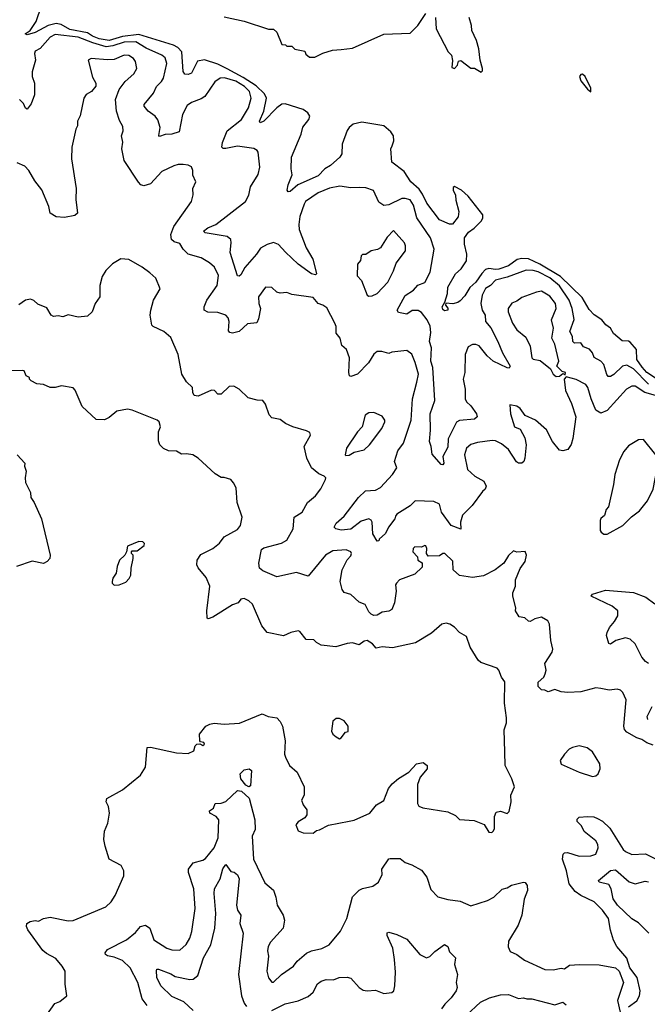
# Model space of a CAD drawing. Extents: x 1839239 to 1929705, y 762242 to 910352.
# Tile 128 of 256: x 1920630 to 1924449, y 771643 to 777631. Entities that reach past the tile are written whole.
import ezdxf

# ---------------------------------------------------------------- set-up
doc = ezdxf.new("R2010")
doc.units = 0

msp = doc.modelspace()

# ---------------------------------------------------------------- linework, layer by layer
at = {"layer": '0CON10XD'}
for points in [[(1924417.8, 775517.8), (1924385.8, 775565), (1924382, 775625), (1924345, 775670), (1924335, 775676.7), (1924295, 775678), (1924243.7, 775723.7), (1924225, 775756), (1924195.6, 775775.6), (1924172, 775805), (1924125, 775836), (1924095, 775869.2), (1924051.7, 775941.7), (1923919.4, 776069.4), (1923795.4, 776145.4), (1923725, 776177.2), (1923685, 776179.5), (1923656.8, 776173.2), (1923605, 776134.9), (1923544.5, 776114.5), (1923525, 776111.3), (1923485, 776118.5), (1923465, 776111.1), (1923441.4, 776088.6), (1923406, 776035), (1923368.4, 776001.6), (1923338.5, 775951.5), (1923309.4, 775920.6), (1923295, 775910.8), (1923265, 775904), (1923223, 775907), (1923220, 775895), (1923235, 775876.7), (1923235, 775863.8), (1923215, 775861.4), (1923205, 775868.8), (1923200.8, 775885), (1923217, 775913), (1923233.1, 775965), (1923235.6, 776005), (1923282.2, 776085), (1923316.9, 776115), (1923349.4, 776165), (1923350.9, 776205), (1923335.3, 776265.3), (1923336, 776304), (1923360.5, 776339.5), (1923395, 776363.3), (1923438, 776405), (1923447.5, 776425), (1923447.5, 776445), (1923358.3, 776558.3), (1923317.5, 776595), (1923275, 776617.5), (1923268.3, 776611.7), (1923267.5, 776595), (1923282.5, 776565), (1923283.6, 776533.6), (1923302.5, 776465), (1923297, 776433), (1923263, 776387), (1923245, 776386.7), (1923185, 776413.3), (1923106.5, 776515), (1923081, 776571), (1923059.9, 776599.9), (1923009.4, 776645), (1922968.3, 776708.3), (1922893.3, 776765), (1922888.8, 776845), (1922895.8, 776865), (1922907.1, 776895), (1922904.4, 776925), (1922888.3, 776948.3), (1922845.5, 776985), (1922712.3, 777007.7), (1922659.2, 776995), (1922634, 776975), (1922623.3, 776956.7), (1922591.8, 776875), (1922589.2, 776815), (1922577.5, 776795), (1922520.6, 776745), (1922486.6, 776723.4), (1922445, 776682.3), (1922322.8, 776627.2), (1922275, 776585.6), (1922263.6, 776583.6), (1922257.8, 776595), (1922263.3, 776626.7), (1922288.3, 776688.3), (1922281.1, 776725), (1922284.4, 776795), (1922342.5, 776935), (1922353.2, 776976.8), (1922388.8, 777025), (1922396.2, 777045), (1922383.8, 777065), (1922353.8, 777085), (1922245, 777119.1), (1922225, 777116.8), (1922193.8, 777095), (1922115, 777014.6), (1922093.4, 777003.4), (1922088.1, 777015), (1922115.2, 777074.8), (1922132.3, 777155), (1922119.9, 777179.9), (1922068.1, 777228.1), (1921989.9, 777279.9), (1921892.8, 777332.8), (1921835, 777361.3), (1921755, 777386.5), (1921710.9, 777379.1), (1921675, 777306), (1921655, 777297.5), (1921635, 777300.8), (1921625.5, 777315.5), (1921616.1, 777435), (1921592.3, 777462.3), (1921565, 777476.7), (1921355, 777541), (1921255, 777528.7), (1921175, 777505.5), (1921113.3, 777515), (1921072, 777532), (1921041.9, 777551.9), (1920935, 777572.2), (1920881.4, 777601.4), (1920852.1, 777607.9), (1920803.3, 777596.7), (1920725, 777552.8), (1920675, 777538.9), (1920664.2, 777545), (1920693.9, 777566.1), (1920730.5, 777619.5), (1920762.7, 777715)], [(1921875, 777648.8), (1921995, 777623.3), (1922143.6, 777573.6), (1922175, 777573.8), (1922193.8, 777555), (1922225, 777480), (1922247.5, 777477.5), (1922255, 777470), (1922285, 777470), (1922305, 777452.5), (1922365, 777440), (1922371.7, 777421.7), (1922393, 777403), (1922425, 777402.5), (1922475, 777427.5), (1922533.6, 777446.4), (1922585, 777450), (1922655, 777457.5), (1922845, 777543.3), (1923005, 777550), (1923053.3, 777596.7), (1923100.7, 777669.3)], [(1923160, 777645), (1923163.3, 777575), (1923237.5, 777435), (1923257.5, 777415), (1923263.6, 777383.6), (1923259.7, 777339.7), (1923275.5, 777334.5), (1923294.2, 777355), (1923300.7, 777379.3), (1923315, 777383.3), (1923375, 777337.5), (1923397, 777337), (1923437, 777313), (1923445, 777320), (1923446, 777335), (1923431.2, 777385), (1923424, 777455), (1923410, 777505), (1923381.4, 777565), (1923379.2, 777595), (1923364.2, 777645)], [(1921876.8, 777276.8), (1921849.2, 777275), (1921817.3, 777252.7), (1921756.2, 777163.8), (1921735, 777149.3), (1921675, 777128.2), (1921649.8, 777110.2), (1921619.6, 777055), (1921600.9, 776949.1), (1921555, 776934.6), (1921515, 776933.8), (1921481.3, 776921.3), (1921476, 776926), (1921484.5, 776975), (1921471.4, 777021.4), (1921453.3, 777045), (1921411.2, 777075), (1921387.7, 777105), (1921387.8, 777115), (1921443.1, 777185), (1921462.7, 777225), (1921493.3, 777255), (1921504.7, 777275), (1921524.6, 777365), (1921515, 777399.4), (1921495.6, 777415), (1921399.1, 777459.1), (1921336.5, 777496.5), (1921265.6, 777495.6), (1921197.3, 777472.7), (1921155.6, 777465.6), (1921075, 777491.5), (1920985, 777525.4), (1920845, 777540.6), (1920815, 777525.5), (1920755, 777455.8), (1920725, 777440), (1920720.8, 777425), (1920726.9, 777385), (1920705.6, 777314.4), (1920706.8, 777286.8), (1920720, 777245), (1920719.2, 777175), (1920699.5, 777120.5), (1920675, 777087.5), (1920665, 777092.5), (1920652.3, 777122.3), (1920628, 777145)], [(1924498.9, 775345), (1924433.9, 775363.9), (1924375, 775401.5), (1924355, 775402.7), (1924322.2, 775385), (1924205, 775254), (1924165, 775238), (1924135, 775256.7), (1924106.5, 775325), (1924086.7, 775395), (1924075, 775412), (1924015, 775443.8), (1923955, 775460), (1923942.5, 775445), (1923951.2, 775375), (1923987.6, 775297.6), (1924013.1, 775215), (1923995.6, 775084.4), (1923985, 775047.5), (1923965, 775017.5), (1923935, 775010), (1923915, 775013.3), (1923871.4, 775065), (1923835, 775137.1), (1923767.5, 775195), (1923704.5, 775224.5), (1923675, 775265.6), (1923655, 775280), (1923611.7, 775288.3), (1923615.8, 775234.2), (1923641.2, 775155), (1923675, 775141.2), (1923702.7, 775087.3), (1923710.8, 775045), (1923703.6, 774965), (1923697.8, 774945), (1923685, 774934.4), (1923665, 774934.6), (1923651.7, 774941.7), (1923605, 775016.5), (1923562, 775052), (1923525, 775070.3), (1923505, 775072.7), (1923415, 775059.4), (1923375, 775046.9), (1923348.6, 775025), (1923336.5, 774985), (1923354.6, 774895), (1923400, 774855), (1923453.1, 774825), (1923468.8, 774795), (1923462.9, 774775), (1923445, 774761.9), (1923382.8, 774677.2), (1923325, 774617.9), (1923311.9, 774575), (1923315, 774533.3), (1923255, 774555.6), (1923196.9, 774635), (1923184.4, 774684.4), (1923150.4, 774700.4), (1923036, 774705), (1923005, 774674.5), (1922925.6, 774624.4), (1922917.5, 774612.5), (1922911.9, 774595), (1922874.3, 774545.7), (1922855, 774506), (1922817.5, 774472.5), (1922815, 774462.5), (1922805, 774460), (1922778.1, 774505), (1922773.8, 774575), (1922767.5, 774587.5), (1922755, 774594.6), (1922708.3, 774581.7), (1922645, 774532.8), (1922585, 774526.2), (1922553.3, 774535), (1922544, 774545), (1922555, 774570), (1922605, 774611.4), (1922691.9, 774725), (1922734, 774766), (1922795, 774770.5), (1922825, 774786.9), (1922897.9, 774865), (1922924.4, 774905), (1922910.7, 774945), (1922931.2, 775008.8), (1922964.3, 775055), (1923012, 775195), (1923019.4, 775325), (1923047.3, 775427.3), (1923056.2, 775475), (1923036.9, 775546.9), (1923016.3, 775596.3), (1922985, 775620), (1922895, 775610), (1922875, 775601.8), (1922834, 775614), (1922805, 775612.5), (1922784, 775596), (1922751.5, 775545), (1922685, 775476), (1922645, 775461.2), (1922637.5, 775465), (1922632.5, 775485), (1922636.7, 775575), (1922617.5, 775625), (1922589.3, 775649.3), (1922580, 775695), (1922555.7, 775725), (1922554.6, 775764.6), (1922546.4, 775785), (1922498, 775878), (1922475, 775894.5), (1922445, 775905.3), (1922415, 775941.2), (1922285, 775960), (1922255, 775971.2), (1922215, 775967.1), (1922195, 775974.3), (1922165, 776002), (1922126.1, 776003.9), (1922082.5, 775945), (1922084.4, 775905), (1922094.7, 775874.7), (1922082.7, 775812.7), (1922071.8, 775788.2), (1922015, 775781.1), (1921965, 775735.3), (1921924, 775724), (1921908.6, 775728.6), (1921899.6, 775739.6), (1921905.3, 775795), (1921898.2, 775818.2), (1921885, 775834.5), (1921835, 775851.2), (1921775, 775852.2), (1921751.4, 775865), (1921752.7, 775885), (1921768.7, 775925), (1921832.2, 776015), (1921839.6, 776075), (1921815.3, 776125.3), (1921785, 776153.3), (1921735, 776182.2), (1921655, 776206.1), (1921623.6, 776235), (1921605, 776270), (1921569.8, 776279.8), (1921554.6, 776295), (1921549.2, 776325), (1921567.4, 776372.6), (1921676, 776525), (1921686.1, 776566.1), (1921683.3, 776605), (1921702, 776645), (1921682.5, 776685), (1921682.5, 776715), (1921675, 776736), (1921655, 776746), (1921625, 776750), (1921595, 776750), (1921568.1, 776741.9), (1921495, 776707.1), (1921425, 776632.5), (1921385, 776620), (1921367, 776627), (1921352.6, 776642.6), (1921265.7, 776775), (1921251.4, 776845), (1921256.7, 776886.7), (1921250, 776925), (1921259.2, 776955), (1921257.5, 776982.5), (1921237.8, 777017.8), (1921219.1, 777075), (1921212.5, 777145), (1921235, 777206.7), (1921271.2, 777255), (1921325, 777301.2), (1921342, 777335), (1921335, 777378), (1921322.5, 777395), (1921295, 777414.4), (1921265, 777416.2), (1921205, 777389.5), (1921165, 777387.3), (1921065, 777396), (1921046.7, 777385), (1921072.7, 777282.7), (1921093.3, 777245), (1921093, 777227), (1921067.5, 777195), (1921034.5, 777175.5), (1921021.2, 777155), (1920997.5, 777047.5), (1920982.5, 777015), (1920981.2, 776985), (1920971.2, 776965), (1920946.2, 776855), (1920945.9, 776784.1), (1920974.4, 776605), (1920972.4, 776537.6), (1920980.8, 776455), (1920965, 776439.4), (1920901.9, 776428.1), (1920851.5, 776431.5), (1920814.6, 776454.6), (1920806.7, 776495), (1920765, 776595.7), (1920721.9, 776651.9), (1920684.7, 776714.7), (1920660.7, 776740.7), (1920615, 776760)], [(1924455.1, 775415.1), (1924365, 775508.7), (1924325, 775530.7), (1924297.5, 775525), (1924245, 775473.2), (1924225, 775461.1), (1924211.1, 775461.1), (1924202.5, 775472.5), (1924183.3, 775535), (1924165, 775554), (1924126.2, 775576.2), (1924114.7, 775605), (1924097, 775627), (1924061.1, 775641.1), (1924045, 775665.4), (1924005, 775664.3), (1923994.9, 775674.9), (1923993.5, 775705), (1923978.1, 775735), (1924003.1, 775806.9), (1923991, 775875), (1923973.3, 775925), (1923915, 776011.7), (1923855, 776061.3), (1923785, 776097.1), (1923755, 776106.3), (1923711.9, 776108.1), (1923595, 776064.7), (1923525, 776046.2), (1923495, 776015.4), (1923465, 775995.6), (1923443.3, 775955), (1923436.1, 775905), (1923443.3, 775865), (1923461.8, 775835), (1923463.2, 775795), (1923496.6, 775756.6), (1923540, 775675), (1923567.9, 775605), (1923614.2, 775525), (1923608.1, 775511.9), (1923595, 775513.5), (1923511.5, 775555), (1923475, 775587.1), (1923425, 775648), (1923405, 775656.4), (1923385, 775655.9), (1923357.7, 775642.3), (1923340, 775595), (1923338.7, 775485), (1923327.8, 775445), (1923340.4, 775385), (1923340.9, 775325), (1923347.9, 775307.9), (1923375, 775282.9), (1923408.6, 775235), (1923412.5, 775215), (1923397.7, 775202.3), (1923306.3, 775193.7), (1923287.3, 775182.7), (1923237.5, 775082.5), (1923235, 775031.9), (1923204.1, 774974.1), (1923210.8, 774935), (1923205, 774923.3), (1923195, 774926.7), (1923138.8, 774988.8), (1923134.4, 775035), (1923123.8, 775065), (1923129.6, 775135), (1923127.1, 775235), (1923156.3, 775315), (1923144, 775515), (1923131.1, 775555), (1923134.7, 775635), (1923122.8, 775675), (1923132, 775728), (1923126.9, 775766.9), (1923109.3, 775805), (1923075, 775849.5), (1923055, 775863.5), (1923018.3, 775861.7), (1922985, 775840), (1922935, 775850.8), (1922925.7, 775865), (1922975, 775953.8), (1923025, 775987.1), (1923052.9, 776017.1), (1923095, 776033.3), (1923126.5, 776095), (1923152.1, 776235), (1923130, 776305), (1923047.1, 776427.1), (1923025, 776503.3), (1923005, 776536), (1922975, 776544.7), (1922955, 776543.3), (1922875, 776506), (1922845, 776502.1), (1922815, 776521.4), (1922782.2, 776592.2), (1922735, 776608.9), (1922695, 776611.5), (1922645, 776609.5), (1922578.5, 776618.5), (1922515, 776607.2), (1922445, 776578.9), (1922369.4, 776525), (1922360, 776510), (1922334.1, 776435), (1922327.4, 776385), (1922330.3, 776355), (1922373.3, 776243.3), (1922414.2, 776175), (1922434.2, 776095.8), (1922435.8, 776085), (1922430.5, 776079.5), (1922405, 776085.6), (1922325.2, 776145.2), (1922246.8, 776216.8), (1922205, 776264.4), (1922175, 776275.6), (1922135, 776264.3), (1922095, 776241.9), (1922070.4, 776205), (1922000.4, 776125), (1921975, 776080), (1921965, 776070.8), (1921955, 776073.8), (1921910, 776215), (1921916.4, 776275), (1921914.4, 776295), (1921892.6, 776312.6), (1921757.5, 776335), (1921748.6, 776345), (1921774.3, 776365), (1921824.1, 776385.9), (1922004.7, 776525.3), (1922024.5, 776565), (1922033.5, 776615), (1922080.7, 776689.3), (1922091.9, 776735), (1922080.8, 776825), (1922075.5, 776835.5), (1922055, 776848.6), (1921955, 776861.8), (1921885, 776846.9), (1921867.8, 776847.8), (1921860, 776855), (1921863.1, 776885), (1921892, 776955), (1921980.3, 777025), (1922021.1, 777095), (1922039.1, 777155), (1922027.9, 777195), (1921998.6, 777225), (1921945, 777257.6), (1921876.8, 777276.8)], [(1924105, 777192.5), (1924105.6, 777215), (1924070, 777285), (1924055, 777300), (1924045, 777297.8), (1924035.6, 777285), (1924045, 777260), (1924085, 777208.8), (1924105, 777192.5)], [(1922755, 775950), (1922775, 775951.2), (1922805, 775966.2), (1922870, 776035), (1922905, 776103.8), (1922920.4, 776149.6), (1922977.1, 776225), (1922978.1, 776255), (1922970.6, 776275), (1922905, 776350), (1922865, 776308.8), (1922825.7, 776244.3), (1922807.3, 776232.7), (1922767.5, 776225), (1922735, 776203.3), (1922715, 776202.5), (1922707.5, 776195), (1922703.6, 776166.4), (1922686, 776145), (1922683.2, 776073.2), (1922710, 776045), (1922745, 775956.7), (1922755, 775950)], [(1922375, 775130), (1922291.2, 775155), (1922248, 775175), (1922215, 775200), (1922165, 775208.8), (1922148.8, 775228.8), (1922125, 775292.5), (1922110, 775315), (1922075, 775316.7), (1922020.5, 775330.5), (1921965, 775383.3), (1921932.3, 775402.3), (1921905, 775400.8), (1921855, 775353.5), (1921835, 775354.5), (1921815, 775375.7), (1921797.9, 775377.9), (1921715, 775342.5), (1921691.2, 775345), (1921683.6, 775363.6), (1921681.9, 775395), (1921645, 775428.6), (1921616.9, 775475), (1921594.5, 775594.5), (1921548.7, 775698.7), (1921506.7, 775735), (1921442.5, 775765), (1921434.2, 775774.2), (1921424.4, 775835), (1921426.9, 775865), (1921444.5, 775925.5), (1921484, 775995), (1921458.7, 776058.7), (1921421.1, 776091.1), (1921375, 776126), (1921295, 776173.3), (1921245, 776176.7), (1921194.2, 776145.8), (1921154.2, 776105.8), (1921130.9, 776069.1), (1921118.1, 776015), (1921118.1, 775945), (1921090, 775905), (1921071.2, 775855), (1921042, 775828), (1920985, 775822.1), (1920925, 775836.1), (1920893.4, 775823.4), (1920865, 775829.5), (1920835, 775825.6), (1920821.9, 775835), (1920795, 775878), (1920740.3, 775900.3), (1920715, 775923.3), (1920695, 775931.2), (1920665, 775926), (1920625, 775898)], [(1923895, 775461.2), (1923915, 775462.5), (1923935, 775480), (1923948.3, 775471.7), (1923950, 775485), (1923930.7, 775490.7), (1923897.1, 775525), (1923910.5, 775555), (1923885, 775658.8), (1923868.5, 775695), (1923878.5, 775755), (1923866.1, 775805), (1923894.7, 775875), (1923889.7, 775905), (1923855, 775950.4), (1923805, 775979.4), (1923775, 775974.3), (1923685, 775941.9), (1923655, 775920), (1923625, 775907.5), (1923601.1, 775875), (1923602.5, 775855), (1923628.6, 775785), (1923655, 775744.2), (1923710, 775700), (1923735.4, 775645.4), (1923745, 775574), (1923755, 775566), (1923797.6, 775557.6), (1923858.6, 775508.6), (1923876.7, 775475), (1923895, 775461.2)], [(1920795, 771578.6), (1920843, 771647), (1920875, 771660), (1920916, 771695), (1920906.1, 771766.1), (1920905.7, 771845), (1920889.2, 771875), (1920850.6, 771920.6), (1920792.2, 771952.2), (1920770.9, 771970.9), (1920678.7, 772095), (1920671.5, 772115), (1920672.5, 772135), (1920692.7, 772147.3), (1920725, 772152.9), (1920745, 772148.6), (1920775, 772164.4), (1920815, 772172), (1920925, 772150), (1920955, 772152.5), (1921155, 772235.7), (1921185.8, 772265), (1921210.8, 772305), (1921263.3, 772425), (1921263.8, 772455), (1921247, 772487), (1921173.8, 772525), (1921150, 772605), (1921142.5, 772645), (1921146, 772695), (1921166, 772745), (1921175.7, 772805), (1921170, 772845), (1921156.7, 772875), (1921160, 772895), (1921255, 772946.5), (1921365, 773036.5), (1921395.2, 773085), (1921406.1, 773203.9), (1921425, 773205.8), (1921585, 773172), (1921655, 773168.8), (1921688.8, 773185), (1921698, 773215), (1921707.5, 773225), (1921725, 773227.5), (1921745, 773217.1), (1921754.2, 773225), (1921750, 773235), (1921729.3, 773239.3), (1921725.5, 773245.5), (1921723.6, 773286.4), (1921762.5, 773335), (1921786.9, 773346.9), (1921812.5, 773352.5), (1921875, 773346), (1921968.3, 773351.7), (1922105, 773408.8), (1922142.5, 773392.5), (1922195, 773386), (1922215, 773363.3), (1922228, 773335), (1922244.4, 773245), (1922241.9, 773165), (1922247.1, 773145), (1922272.5, 773095), (1922318.6, 773055), (1922360, 772965), (1922360, 772915), (1922344.2, 772885), (1922353.8, 772855), (1922378, 772825), (1922378, 772795), (1922365, 772777.5), (1922325, 772752.5), (1922310, 772735), (1922325, 772697.5), (1922355, 772686.2), (1922416.2, 772683.8), (1922435, 772700), (1922455, 772703.8), (1922508.3, 772731.7), (1922635, 772755.8), (1922665, 772762.5), (1922760, 772805), (1922800, 772855), (1922845, 772883.3), (1922873.9, 772956.1), (1922896, 772984), (1922933.9, 773016.1), (1922996.7, 773055), (1923043.9, 773106.1), (1923085, 773112.5), (1923110, 773095), (1923110, 773075), (1923066.7, 773025), (1923051.3, 772978.7), (1923050, 772865), (1923058.3, 772848.3), (1923083, 772837), (1923235, 772812.5), (1923280.7, 772790.7), (1923305, 772767.5), (1923395, 772761.2), (1923455, 772736.7), (1923485, 772690), (1923501.7, 772688.3), (1923513, 772697), (1923518.3, 772711.7), (1923518.6, 772785), (1923528.3, 772811.7), (1923555, 772817.5), (1923595, 772803.8), (1923608.8, 772815), (1923621.2, 772875), (1923618.8, 772915), (1923640, 772965), (1923623.3, 773015), (1923584.2, 773095), (1923581.7, 773178.3), (1923578.3, 773311.7), (1923591.2, 773355), (1923592, 773385), (1923579.4, 773475), (1923581.4, 773605), (1923561.7, 773631.7), (1923545.7, 773675), (1923535, 773688), (1923435, 773722), (1923418.8, 773735), (1923370, 773815), (1923349.3, 773879.3), (1923305, 773903.3), (1923275.9, 773935.9), (1923247.5, 773955), (1923225, 773960), (1923197.5, 773955), (1923135, 773900), (1923038.8, 773841.2), (1922898.9, 773811.1), (1922835, 773817.2), (1922798.8, 773808.8), (1922775.7, 773835), (1922745, 773855.4), (1922725, 773850.8), (1922695, 773830), (1922655, 773841.9), (1922622.1, 773837.9), (1922553.3, 773816.7), (1922465, 773827.8), (1922435, 773843.3), (1922418.8, 773858.8), (1922372.2, 773862.2), (1922335, 773910), (1922325, 773913.3), (1922280, 773905), (1922235, 773884), (1922135, 773903.8), (1922103.8, 773945), (1922045.8, 774075.8), (1922025, 774097.5), (1921995, 774110), (1921975, 774106.2), (1921960, 774085), (1921925, 774073.1), (1921805, 773998.1), (1921777, 773987), (1921770.5, 773990.5), (1921768.5, 774035), (1921787.5, 774185), (1921765, 774238), (1921715, 774296.7), (1921708.6, 774315), (1921709.2, 774345), (1921732.1, 774377.9), (1921805, 774415.7), (1921845, 774447.5), (1921875, 774485.6), (1921955, 774530), (1921973.3, 774555), (1921983.3, 774605), (1921953.8, 774695), (1921948, 774785), (1921931.2, 774815), (1921913.9, 774833.9), (1921875, 774846.2), (1921855, 774846.2), (1921818.3, 774868.3), (1921716.7, 774965), (1921682.5, 774985), (1921645, 774991.4), (1921615, 774988), (1921585, 775006.7), (1921535, 775008.8), (1921505, 775022.5), (1921483.3, 775045), (1921475, 775070), (1921474.4, 775125), (1921487.5, 775155), (1921479.2, 775185), (1921466.1, 775196.1), (1921315, 775256.2), (1921285, 775262), (1921220.5, 775249.5), (1921175, 775212.5), (1921145, 775197.5), (1921095, 775200), (1921009.5, 775279.5), (1920967.7, 775377.7), (1920955, 775392.5), (1920885, 775403.8), (1920845, 775393.8), (1920815, 775393.3), (1920775, 775412.5), (1920735, 775417.5), (1920700, 775435), (1920690, 775445), (1920690, 775455), (1920670, 775465), (1920657.5, 775495), (1920648.3, 775498.3), (1920575, 775496.2)], [(1924523.4, 775435), (1924445.9, 775485), (1924417.8, 775517.8)], [(1922615, 774980), (1922635, 774982.5), (1922665, 775000), (1922725, 775015.8), (1922758, 775045), (1922832.5, 775145), (1922852.5, 775185), (1922852.5, 775195), (1922835, 775220), (1922785, 775242.5), (1922755, 775239.2), (1922732.9, 775225), (1922713.1, 775155), (1922685.6, 775125), (1922618, 775025), (1922610, 774985), (1922615, 774980)], [(1924485, 773218.8), (1924445, 773234), (1924415, 773254.3), (1924385, 773263.1), (1924325, 773298.5), (1924310, 773315), (1924305.4, 773335), (1924320, 773495), (1924298.7, 773538.7), (1924285, 773553.8), (1924265, 773558.8), (1924216.1, 773553.9), (1924166.7, 773563.3), (1924135, 773566.9), (1924045, 773543.6), (1923965, 773539.4), (1923925, 773542.9), (1923885, 773557.3), (1923845, 773544.2), (1923825, 773554.2), (1923805, 773555.7), (1923784.4, 773575), (1923785, 773601.2), (1923818.5, 773631.5), (1923827.5, 773652.5), (1923832.7, 773675), (1923824.6, 773715), (1923870, 773785), (1923873.6, 773803.6), (1923860.8, 773855), (1923853.8, 773955), (1923843.8, 773975), (1923805, 773997.1), (1923763.6, 773986.4), (1923735, 773971.2), (1923725, 773974), (1923703.2, 773993.2), (1923669.8, 773999.8), (1923646.2, 774035), (1923648.5, 774055), (1923630.6, 774125), (1923631.4, 774145), (1923647.1, 774185), (1923646, 774225), (1923675.8, 774294.2), (1923706.2, 774335), (1923713.3, 774375), (1923705.9, 774395.9), (1923655, 774392.5), (1923635, 774400), (1923605, 774372.5), (1923575, 774326.7), (1923523.3, 774285), (1923451.5, 774248.5), (1923385, 774238.5), (1923305, 774251.5), (1923267.1, 774285), (1923265, 774338), (1923216.2, 774385), (1923204.5, 774385.5), (1923185, 774370), (1923115, 774368.8), (1923104.3, 774384.3), (1923108, 774415), (1923100.7, 774430.7), (1923095, 774433.3), (1923075, 774423.8), (1923035, 774425.8), (1923023.8, 774415), (1923022.5, 774395), (1923050, 774365), (1923052.5, 774345), (1923078, 774328), (1923078.3, 774301.7), (1923035, 774259.2), (1922940, 774225), (1922922.5, 774205), (1922916.9, 774193.1), (1922920.6, 774155), (1922910.6, 774085), (1922895, 774044), (1922875.7, 774034.3), (1922835, 774027.3), (1922805, 774008.6), (1922785, 774008.1), (1922768, 774015), (1922755, 774030), (1922732, 774075), (1922695, 774089.2), (1922645, 774135.7), (1922605, 774147.1), (1922591.4, 774165), (1922578.9, 774215), (1922592.2, 774285), (1922623.4, 774346.6), (1922645, 774370), (1922648.9, 774385), (1922643.8, 774395), (1922616.7, 774406.7), (1922535, 774400), (1922491.2, 774375), (1922385, 774247.5), (1922315, 774268.5), (1922195, 774243.6), (1922108.3, 774278.3), (1922088.8, 774295), (1922084, 774325), (1922101.7, 774408.3), (1922115, 774418.9), (1922222.4, 774447.6), (1922255.5, 774465), (1922294.6, 774535), (1922299.2, 774605), (1922348, 774635), (1922381.2, 774695), (1922428.8, 774735), (1922461.7, 774778.3), (1922491.2, 774835), (1922492.5, 774845), (1922482.5, 774855), (1922449.3, 774869.3), (1922406.1, 774906.1), (1922376.7, 774965), (1922361.2, 775035), (1922400, 775105), (1922395, 775120), (1922375, 775130)], [(1924185, 774501.2), (1924205, 774502), (1924298.8, 774555), (1924352.1, 774607.9), (1924401.2, 774645), (1924450, 774705), (1924483.8, 774775), (1924516.2, 774945), (1924500, 774985), (1924425, 775077.5), (1924395, 775076.7), (1924335, 775038.8), (1924306.7, 775005), (1924280, 774955), (1924251.2, 774865), (1924243.3, 774805), (1924211.7, 774668.3), (1924198.3, 774651.7), (1924187.5, 774615), (1924165, 774596.7), (1924161.2, 774585), (1924162.5, 774525), (1924167.5, 774515), (1924185, 774501.2)], [(1920614, 774985), (1920661.2, 774935), (1920660, 774915), (1920669.2, 774885), (1920663.1, 774845), (1920665.7, 774815.7), (1920695.6, 774755.6), (1920698.1, 774725), (1920717.8, 774695), (1920763.3, 774595), (1920816.1, 774375), (1920813.5, 774355), (1920797.1, 774335), (1920775, 774324.5), (1920705, 774338.1), (1920610, 774305)], [(1921205, 774192.5), (1921235, 774193.3), (1921275, 774210), (1921297, 774233), (1921306.4, 774253.6), (1921307.5, 774295), (1921320, 774355), (1921320, 774375), (1921310, 774385), (1921310, 774395), (1921315, 774400), (1921345, 774400), (1921386.4, 774433.6), (1921390, 774445), (1921380, 774455), (1921355, 774457.5), (1921285, 774430), (1921280, 774395), (1921270, 774375), (1921237.5, 774345), (1921223.3, 774305), (1921217.5, 774265), (1921197.5, 774235), (1921192.5, 774215), (1921192.5, 774205), (1921205, 774192.5)], [(1924455, 773714.6), (1924438.3, 773728.3), (1924415.9, 773755), (1924375.5, 773835), (1924344, 773864), (1924315, 773871.5), (1924258, 773855), (1924225, 773833.1), (1924215, 773836.7), (1924200.6, 773885), (1924203.6, 773905), (1924217.9, 773935), (1924249.4, 773970.6), (1924269.3, 774005), (1924270, 774035), (1924235.2, 774065.2), (1924106.7, 774125), (1924115, 774138), (1924195, 774160.6), (1924365, 774147.5), (1924440, 774120), (1924495, 774078.8)], [(1924451.1, 773375), (1924447.7, 773392.3), (1924478.5, 773455)], [(1922575, 773257.5), (1922585, 773262.5), (1922611.7, 773298.3), (1922628.3, 773301.7), (1922627.5, 773335), (1922605, 773366.7), (1922575, 773381.2), (1922555, 773382), (1922534.3, 773365), (1922527.5, 773305), (1922536.2, 773285), (1922555, 773268.8), (1922575, 773257.5)], [(1924115, 773027.5), (1924135, 773032.5), (1924150, 773045), (1924162.5, 773075), (1924160, 773105), (1924115, 773177.5), (1924083.6, 773203.6), (1924035, 773213.8), (1923992.5, 773205), (1923973.3, 773195), (1923943.8, 773165), (1923917.5, 773125), (1923925, 773102.5), (1924034.1, 773054.1), (1924115, 773027.5)], [(1922025, 772966.4), (1922005.6, 772975), (1921974.7, 773015), (1921971.8, 773045), (1921995, 773069.6), (1922025.4, 773075.4), (1922040.5, 773065), (1922035, 772972.2), (1922025, 772966.4)], [(1921406.2, 771636.2), (1921375.5, 771675), (1921347.9, 771775), (1921302.1, 771865), (1921255, 771910), (1921205, 771929.3), (1921165, 771937.1), (1921151.4, 771945), (1921149.2, 771955), (1921165, 771975.7), (1921280, 772035), (1921335, 772078.6), (1921365, 772116.7), (1921395, 772123.3), (1921421.1, 772105), (1921446.7, 772035), (1921525, 771984.6), (1921555, 771974.6), (1921605, 771972.2), (1921643.1, 772006.9), (1921664.5, 772045), (1921676.9, 772085), (1921697.5, 772225), (1921690, 772345), (1921656.2, 772445), (1921656.5, 772465), (1921686, 772504), (1921745, 772519.4), (1921760.9, 772529.1), (1921813.8, 772595), (1921837.8, 772655), (1921840.8, 772765), (1921826, 772786), (1921786, 772805), (1921785, 772820), (1921808.8, 772835), (1921820, 772865), (1921855.5, 772865.5), (1921885, 772876.6), (1921955, 772944), (1921978.9, 772938.9), (1922026.5, 772896.5), (1922060.5, 772765), (1922063.3, 772705), (1922044.4, 772665), (1922052, 772525), (1922121.2, 772381.2), (1922175, 772336.7), (1922189.4, 772295), (1922195.6, 772245), (1922232.7, 772185), (1922240.5, 772155), (1922232.5, 772105), (1922155, 772021.1), (1922141.2, 771995), (1922138.5, 771968.5), (1922144.2, 771935), (1922134.3, 771844.3), (1922144.2, 771804.2), (1922165, 771777.5), (1922175, 771776.7), (1922223.8, 771825), (1922295, 771874.3), (1922319.2, 771905), (1922375, 771952.9), (1922405, 771968.1), (1922468.3, 771981.7), (1922512.5, 772005), (1922582.4, 772087.6), (1922620, 772165), (1922655, 772296.2), (1922695, 772336), (1922715, 772346.2), (1922779.5, 772360.5), (1922813.9, 772386.1), (1922835, 772432.5), (1922832.9, 772465), (1922875, 772526.7), (1922885, 772530), (1922945, 772530), (1922974.5, 772504.5), (1923015, 772490.6), (1923075, 772458), (1923106.7, 772415), (1923131.3, 772341.3), (1923175, 772297.1), (1923235, 772280), (1923310.2, 772270.2), (1923375, 772242.2), (1923476.3, 772273.7), (1923514.7, 772295.3), (1923565, 772342.5), (1923595, 772350.8), (1923622.1, 772367.9), (1923695, 772386), (1923705, 772383.8), (1923718, 772365), (1923718.8, 772335), (1923698.8, 772281.2), (1923685.4, 772184.6), (1923663.1, 772125), (1923605, 772027.5), (1923602.3, 771992.3), (1923615, 771963.8), (1923655, 771945.8), (1923700.7, 771910.7), (1923825.5, 771854.5), (1923875, 771852.1), (1923925, 771863.1), (1923945, 771859.4), (1923975, 771881.1), (1924035.5, 771884.5), (1924155, 771882.5), (1924255, 771864), (1924278, 771845), (1924303.8, 771775), (1924268.1, 771665), (1924283.8, 771595)], [(1924333.2, 771626.8), (1924385, 771663.8), (1924400.8, 771695), (1924404.3, 771725), (1924387.1, 771805), (1924342, 771865), (1924325, 771923.8), (1924263.8, 771993.8), (1924243.4, 772033.4), (1924225, 772093.3), (1924213.4, 772165), (1924175, 772215.5), (1924125, 772266.4), (1924044.6, 772304.6), (1924008.8, 772328.8), (1923973.5, 772375), (1923956.8, 772455), (1923933.1, 772525), (1923935.8, 772555), (1923945.6, 772564.4), (1923963.5, 772566.5), (1924035, 772543.8), (1924105.5, 772545.5), (1924135, 772556.4), (1924150.5, 772595), (1924148.1, 772615), (1924135, 772636.4), (1924063.5, 772693.5), (1924047.3, 772727.3), (1924021.2, 772755), (1924021.7, 772768.3), (1924035, 772781.2), (1924085.7, 772785.7), (1924122.7, 772782.7), (1924145, 772773.8), (1924175, 772755.8), (1924219.6, 772715), (1924300.9, 772585), (1924315, 772571.8), (1924355, 772553.9), (1924437.3, 772557.3), (1924530.7, 772510.7)], [(1921684.7, 771604.7), (1921628.5, 771658.5), (1921555, 771690), (1921487.8, 771755), (1921464.2, 771805), (1921462, 771848), (1921465, 771856), (1921475, 771856.7), (1921548.8, 771828.8), (1921575, 771811.5), (1921665, 771792.7), (1921685, 771795.4), (1921712.9, 771817.1), (1921748.9, 771925), (1921792.4, 772005), (1921817.4, 772105), (1921823.5, 772195), (1921812.9, 772317.1), (1921815.8, 772345), (1921848.8, 772405), (1921865, 772467.5), (1921885, 772493.3), (1921915, 772451.2), (1921935.6, 772445.6), (1921955, 772430), (1921966.2, 772405), (1921949.3, 772245), (1921956.1, 772216.1), (1921975.6, 772185), (1921969.1, 772135), (1921990, 772075), (1921962.2, 771825), (1921980, 771695), (1921995, 771649.4), (1922010.3, 771630.3)], [(1924458.8, 772075), (1924395, 772137.5), (1924355, 772162.2), (1924266.6, 772245), (1924240.4, 772285), (1924228.5, 772345), (1924215, 772372.2), (1924155.8, 772385), (1924152.1, 772395), (1924225, 772455.6), (1924255, 772460.9), (1924338, 772388), (1924375, 772375.4), (1924435, 772391.8), (1924455, 772387.9)], [(1922164.7, 771605.3), (1922245, 771646.1), (1922325, 771663.8), (1922385, 771690.9), (1922415, 771716.5), (1922442.7, 771767.3), (1922465, 771784.3), (1922495, 771793.7), (1922539.4, 771790.6), (1922574.1, 771805.9), (1922622.1, 771807.9), (1922645, 771802.5), (1922695, 771745.8), (1922719.4, 771729.4), (1922745, 771724.3), (1922795, 771728), (1922845, 771708.8), (1922895, 771714.2), (1922905.6, 771725), (1922913.1, 771755), (1922917.3, 771837.3), (1922911.1, 771915), (1922901.2, 771985), (1922865, 772061.2), (1922865, 772078), (1922875, 772080.8), (1922925, 772067.3), (1922985, 772038.9), (1923065, 771945.6), (1923105, 771925.7), (1923125, 771932.5), (1923155.9, 771964.1), (1923215, 772006), (1923234.5, 771994.5), (1923245, 771962.5), (1923282.2, 771925), (1923276.2, 771885), (1923293.8, 771825), (1923284.7, 771775), (1923292.5, 771745), (1923285.6, 771725), (1923255, 771682.5), (1923216.3, 771643.7), (1923197.1, 771615)], [(1923346.1, 771573.9), (1923434.2, 771655), (1923488.9, 771681.1), (1923555, 771700.5), (1923605, 771701.8), (1923665, 771677.1), (1923695, 771681.9), (1923715, 771675.6), (1923746.2, 771676.2), (1923885, 771640.5), (1923935, 771655.6), (1923955, 771640)]]:
    msp.add_lwpolyline(points, dxfattribs=at)

doc.saveas('drawing.dxf')
